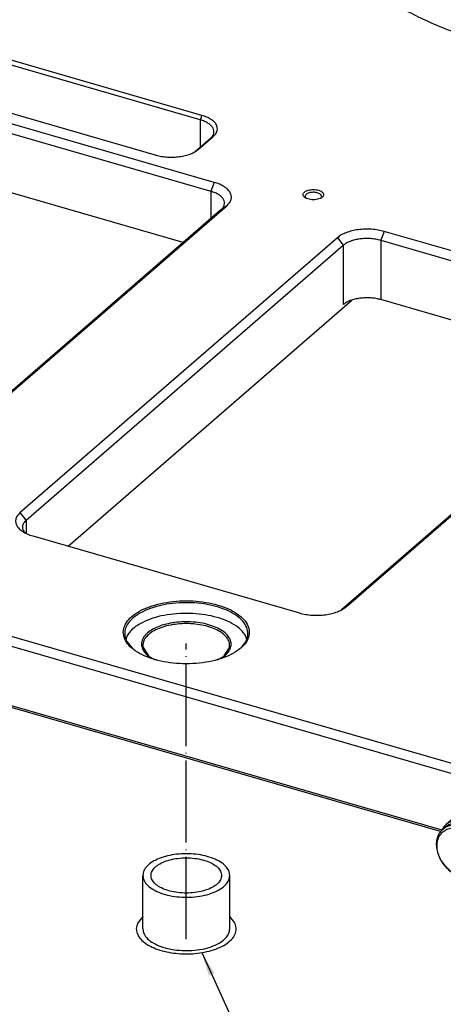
# Model space of a CAD drawing. Header units: inches. Extents: x 0 to 882, y 0 to 559.
# Tile 16 of 30: x 340 to 402, y 188 to 332. Entities that reach past the tile are written whole.
import ezdxf

# ---------------------------------------------------------------- set-up
doc = ezdxf.new("R2010")
doc.units = ezdxf.units.IN
doc.linetypes.add('DOT_CENTER', pattern=[14, 12, -1, 0, -1])
doc.layers.add('1', color=7, linetype='Continuous')
doc.dimstyles.get("Standard").update_dxf_attribs({"dimtxt": 0.18, "dimasz": 0.18, "dimexe": 0.18, "dimexo": 0.0625, "dimgap": 0.09, "dimtad": 0, "dimtih": 1, "dimtoh": 1, "dimdec": 4, "dimzin": 0, "dimdsep": 46, "dimtxsty": 'Standard', "dimcen": 0.09, "dimadec": 0, "dimazin": 0, "dimtfac": 1, "dimtdec": 4, "dimtofl": 0, "dimtmove": 0, "dimatfit": 3, "dimfxl": 1, "dimtolj": 1, "dimtzin": 0, "dimarcsym": 0})

# ---------------------------------------------------------------- blocks, each defined once
blk = doc.blocks.new('E2812-23753-0__40', base_point=(400.92, 206.17))
at = {"color": 7, "linetype": 'Continuous'}
for p, q in [((401.87, 213.34), (402.22, 213.64)), ((407.5, 206.84), (407.85, 207.14))]:
    blk.add_line(p, q, dxfattribs=at)
for points, knots in [([(405.04, 214.12), (404.77, 214.18), (404.27, 214.3), (403.5, 214.26), (402.79, 214.06), (402.41, 213.78), (402.22, 213.64)], [0, 0, 0, 0, 0.804707, 1.561056, 2.277014, 2.969767, 2.969767, 2.969767, 2.969767]), ([(401.87, 213.34), (401.7, 213.17), (401.36, 212.81), (401.06, 212.1), (400.93, 211.3), (401, 210.44), (401.25, 209.58), (401.66, 208.74), (402.23, 207.96), (402.91, 207.29), (403.69, 206.76), (404.51, 206.39), (405.35, 206.2), (406.15, 206.21), (406.9, 206.41), (407.3, 206.7), (407.5, 206.84)], [0, 0, 0, 0, 0.725683, 1.477866, 2.275581, 3.126667, 4.02797, 4.967607, 5.927858, 6.888108, 7.827745, 8.729048, 9.580135, 10.37785, 11.130033, 11.855716, 11.855716, 11.855716, 11.855716]), ([(407.16, 206.94), (407.32, 207.11), (407.67, 207.48), (407.95, 208.21), (408.03, 209.02), (407.92, 209.88), (407.61, 210.75), (407.13, 211.57), (406.5, 212.29), (405.76, 212.89), (404.94, 213.32), (404.11, 213.56), (403.29, 213.59), (402.53, 213.41), (401.89, 213.01), (401.41, 212.44), (401.12, 211.72), (401.04, 210.9), (401.16, 210.04), (401.47, 209.17), (401.95, 208.36), (402.58, 207.63), (403.32, 207.03), (404.13, 206.6), (404.97, 206.36), (405.79, 206.34), (406.55, 206.51), (406.96, 206.8), (407.16, 206.94)], [0, 0, 0, 0, 0.727295, 1.485056, 2.29396, 3.160546, 4.078154, 5.030289, 5.994583, 6.946719, 7.864326, 8.730913, 9.539816, 10.297577, 11.024872, 11.752167, 12.509928, 13.318832, 14.185419, 15.103026, 16.055162, 17.019455, 17.971591, 18.889198, 19.755785, 20.564688, 21.322449, 22.049744, 22.049744, 22.049744, 22.049744]), ([(404.69, 213.81), (404.42, 213.88), (403.92, 213.99), (403.15, 213.95), (402.44, 213.76), (402.06, 213.48), (401.87, 213.34)], [0, 0, 0, 0, 0.804707, 1.561055, 2.277013, 2.969766, 2.969766, 2.969766, 2.969766]), ([(407.5, 206.84), (407.67, 207.02), (408.03, 207.38), (408.33, 208.11), (408.44, 208.93), (408.36, 209.8), (408.1, 210.68), (407.66, 211.53), (407.07, 212.31), (406.35, 212.97), (405.56, 213.5), (404.97, 213.71), (404.69, 213.81)], [0, 0, 0, 0, 0.738862, 1.505617, 2.320047, 3.189871, 4.111104, 5.0706, 6.049231, 7.0251, 7.976701, 8.886091, 8.886091, 8.886091, 8.886091]), ([(407.85, 207.14), (408.02, 207.32), (408.38, 207.69), (408.68, 208.42), (408.79, 209.23), (408.71, 210.1), (408.45, 210.99), (408.01, 211.84), (407.42, 212.61), (406.7, 213.28), (405.91, 213.81), (405.32, 214.02), (405.04, 214.12)], [0, 0, 0, 0, 0.738862, 1.505617, 2.320047, 3.189871, 4.111104, 5.0706, 6.049231, 7.0251, 7.976701, 8.886091, 8.886091, 8.886091, 8.886091])]:
    blk.add_open_spline(points, degree=3, knots=knots, dxfattribs=at)
blk = doc.blocks.new('bearing_HK0509__41', base_point=(401.7, 206.71))
at = {"color": 7, "linetype": 'Continuous'}
for p, q in [((406.29, 217.43), (402.39, 214.06)), ((406.29, 217.43), (406.36, 217.49)), ((406.36, 217.49), (406.38, 217.51)), ((406.38, 217.51), (406.58, 217.65)), ((406.58, 217.65), (406.64, 217.69)), ((406.64, 217.69), (406.77, 217.77)), ((406.77, 217.77), (406.78, 217.77)), ((406.78, 217.77), (406.92, 217.84)), ((406.92, 217.84), (407, 217.88)), ((407, 217.88), (407.23, 217.97)), ((407.23, 217.97), (407.46, 218.04)), ((407.46, 218.04), (407.72, 218.1)), ((407.72, 218.1), (407.95, 218.13)), ((407.95, 218.13), (408.2, 218.14)), ((408.2, 218.14), (408.45, 218.14)), ((408.45, 218.14), (408.7, 218.12)), ((408.7, 218.12), (408.84, 218.1)), ((408.84, 218.1), (408.96, 218.09)), ((408.96, 218.09), (409.21, 218.03)), ((409.21, 218.03), (409.47, 217.96)), ((409.47, 217.96), (409.72, 217.88)), ((409.72, 217.88), (409.97, 217.78)), ((409.97, 217.78), (410.21, 217.66)), ((410.21, 217.66), (410.45, 217.54)), ((410.45, 217.54), (410.69, 217.39)), ((410.69, 217.39), (411.14, 217.07)), ((411.14, 217.07), (411.35, 216.89)), ((411.35, 216.89), (411.56, 216.7)), ((411.56, 216.7), (411.76, 216.5)), ((411.76, 216.5), (411.94, 216.29)), ((411.94, 216.29), (412.12, 216.07)), ((412.12, 216.07), (412.29, 215.84)), ((412.29, 215.84), (412.44, 215.61)), ((412.44, 215.61), (412.66, 215.23)), ((412.66, 215.23), (412.81, 214.89)), ((412.81, 214.89), (412.82, 214.87)), ((412.82, 214.87), (412.92, 214.61)), ((412.92, 214.61), (413.01, 214.36)), ((413.01, 214.36), (413.08, 214.1)), ((401.72, 213.2), (401.7, 213.15)), ((401.84, 213.41), (401.72, 213.2)), ((401.9, 213.49), (401.84, 213.41)), ((401.98, 213.61), (401.9, 213.49)), ((401.99, 213.62), (401.98, 213.61)), ((402.09, 213.74), (401.99, 213.62)), ((402.13, 213.8), (402.09, 213.74)), ((402.3, 213.97), (402.13, 213.8)), ((402.39, 214.06), (402.3, 213.97)), ((413.08, 214.1), (413.14, 213.84)), ((413.14, 213.84), (413.18, 213.58)), ((413.18, 213.58), (413.21, 213.31)), ((413.2, 212.8), (413.18, 212.55)), ((413.21, 213.06), (413.2, 212.8)), ((413.21, 213.31), (413.21, 213.06)), ((412.79, 211.38), (412.68, 211.19)), ((412.9, 211.6), (412.79, 211.38)), ((413, 211.82), (412.9, 211.6)), ((413.04, 211.95), (413, 211.82)), ((413.08, 212.06), (413.04, 211.95)), ((413.14, 212.3), (413.08, 212.06)), ((413.18, 212.55), (413.14, 212.3)), ((412.18, 210.63), (408.28, 207.25)), ((412.36, 210.8), (412.18, 210.63)), ((412.52, 210.98), (412.36, 210.8)), ((412.53, 210.99), (412.52, 210.98)), ((412.68, 211.19), (412.53, 210.99)), ((407.9, 206.97), (408.1, 207.11)), ((408.1, 207.11), (408.28, 207.25)), ((407.31, 206.71), (407.33, 206.71)), ((407.33, 206.71), (407.46, 206.76)), ((407.46, 206.76), (407.66, 206.84)), ((407.66, 206.84), (407.88, 206.96)), ((407.88, 206.96), (407.9, 206.97))]:
    blk.add_line(p, q, dxfattribs=at)
at = {"color": 1, "linetype": 'Continuous'}
blk.add_line((406.37, 217.5), (406.29, 217.43), dxfattribs=at)
at = {"color": 7, "linetype": 'Continuous'}
for points, knots in [([(406.55, 217.63), (406.52, 217.61), (406.46, 217.57), (406.4, 217.52), (406.37, 217.5)], [0, 0, 0, 0, 0.1095731, 0.2189719, 0.2189719, 0.2189719, 0.2189719]), ([(412.18, 210.63), (412.21, 210.65), (412.27, 210.7), (412.32, 210.76), (412.34, 210.78)], [0, 0, 0, 0, 0.1113372, 0.2227684, 0.2227684, 0.2227684, 0.2227684]), ([(408.28, 207.25), (408.28, 207.25), (408.28, 207.25), (408.29, 207.25), (408.29, 207.25)], [0, 0, 0, 0, 0.002021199, 0.004042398, 0.004042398, 0.004042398, 0.004042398])]:
    blk.add_open_spline(points, degree=3, knots=knots, dxfattribs=at)
at = {"color": 1, "linetype": 'Continuous'}
for points, knots in [([(412.34, 210.78), (412.52, 211.01), (412.89, 211.46), (413.13, 212.35), (413.15, 213.32), (412.93, 214.32), (412.49, 215.31), (411.86, 216.21), (411.07, 216.99), (410.17, 217.59), (409.21, 217.98), (408.24, 218.12), (407.32, 218.04), (406.8, 217.76), (406.55, 217.63)], [0, 0, 0, 0, 0.847407, 1.739944, 2.697615, 3.72256, 4.801697, 5.9115, 7.023104, 8.107348, 9.139788, 10.105812, 11.00551, 11.856743, 11.856743, 11.856743, 11.856743]), ([(409.23, 209.28), (409.22, 209.61), (409.21, 210.29), (408.9, 211.3), (408.39, 212.27), (407.69, 213.13), (406.85, 213.85), (405.91, 214.38), (404.94, 214.69), (403.99, 214.74), (403.1, 214.55), (402.62, 214.22), (402.39, 214.06)], [0, 0, 0, 0, 0.985601, 2.035875, 3.133266, 4.251456, 5.360557, 6.432221, 7.44479, 8.388499, 9.270047, 10.114165, 10.114165, 10.114165, 10.114165]), ([(408.29, 207.25), (408.42, 207.38), (408.68, 207.64), (408.96, 208.14), (409.16, 208.69), (409.2, 209.08), (409.23, 209.28)], [0, 0, 0, 0, 0.547372, 1.105579, 1.683697, 2.287962, 2.287962, 2.287962, 2.287962])]:
    blk.add_open_spline(points, degree=3, knots=knots, dxfattribs=at)
blk = doc.blocks.new('24791-0S111__42', base_point=(407.84, 212.07))
at = {"color": 7, "linetype": 'Continuous'}
for p, q in [((408.47, 218.66), (407.84, 218.11)), ((411.44, 216.81), (411.51, 216.75)), ((411.51, 216.75), (411.55, 216.71)), ((411.92, 216.31), (411.99, 216.24)), ((411.99, 216.24), (412.12, 216.07)), ((412.13, 216.06), (412.26, 215.89)), ((412.26, 215.89), (412.27, 215.86)), ((413.71, 212.61), (413.08, 212.07))]:
    blk.add_line(p, q, dxfattribs=at)
blk.add_open_spline([(413.71, 212.61), (413.86, 212.77), (414.18, 213.1), (414.46, 213.77), (414.58, 214.51), (414.52, 215.3), (414.29, 216.11), (413.9, 216.89), (413.37, 217.61), (412.74, 218.24), (412.02, 218.73), (411.25, 219.07), (410.47, 219.25), (409.72, 219.24), (409.03, 219.06), (408.65, 218.79), (408.47, 218.66)], degree=3, knots=[0, 0, 0, 0, 0.675054, 1.374759, 2.116819, 2.908528, 3.74695, 4.62103, 5.514286, 6.407543, 7.281623, 8.120045, 8.911753, 9.653814, 10.353519, 11.028573, 11.028573, 11.028573, 11.028573], dxfattribs=at)
blk = doc.blocks.new('bearing_assy1_7', base_point=(400.92, 206.17))
for name, p in [('24791-0S111__42', (407.84, 212.07)), ('bearing_HK0509__41', (401.7, 206.71)), ('E2812-23753-0__40', (400.92, 206.17))]:
    blk.add_blockref(name, p)
blk = doc.blocks.new('bearings', base_point=(90.63, 145.86))
blk.add_blockref('bearing_assy1_7', (400.92, 206.17))
blk = doc.blocks.new('6960-0041-0_5', base_point=(357.07, 195.15))
at = {"color": 7, "linetype": 'Continuous'}
for p, q in [((358.09, 198.83), (358.09, 206.63)), ((370.79, 198.83), (370.79, 206.63)), ((358.09, 200.63), (357.39, 199.78)), ((371.49, 199.78), (370.79, 200.63))]:
    blk.add_line(p, q, dxfattribs=at)
for points, knots in [([(370.79, 206.63), (370.75, 206.87), (370.68, 207.39), (370.15, 208.07), (369.38, 208.67), (368.36, 209.16), (367.17, 209.52), (365.83, 209.75), (364.44, 209.83), (363.04, 209.75), (361.71, 209.52), (360.51, 209.16), (359.5, 208.67), (358.73, 208.07), (358.19, 207.39), (358.12, 206.87), (358.09, 206.63)], [0, 0, 0, 0, 0.72422, 1.543309, 2.510123, 3.634272, 4.896293, 6.258833, 7.674082, 9.089331, 10.451872, 11.713892, 12.838041, 13.804855, 14.623943, 15.348164, 15.348164, 15.348164, 15.348164]), ([(369.59, 206.63), (369.55, 206.84), (369.48, 207.3), (368.98, 207.89), (368.27, 208.39), (367.33, 208.79), (366.24, 209.07), (365.05, 209.21), (363.82, 209.21), (362.63, 209.07), (361.54, 208.79), (360.61, 208.39), (359.89, 207.89), (359.41, 207.3), (359.23, 206.63), (359.41, 205.96), (359.89, 205.37), (360.61, 204.87), (361.54, 204.47), (362.63, 204.19), (363.82, 204.05), (365.05, 204.05), (366.24, 204.19), (367.33, 204.47), (368.27, 204.87), (368.98, 205.37), (369.48, 205.96), (369.55, 206.42), (369.59, 206.63)], [0, 0, 0, 0, 0.634148, 1.362649, 2.233511, 3.249898, 4.386438, 5.601009, 6.842536, 8.057107, 9.193647, 10.210034, 11.080896, 11.809397, 12.443545, 13.077693, 13.806195, 14.677056, 15.693443, 16.829983, 18.044554, 19.286082, 20.500652, 21.637193, 22.653579, 23.524441, 24.252942, 24.88709, 24.88709, 24.88709, 24.88709]), ([(358.09, 206.63), (358.12, 206.37), (358.21, 205.83), (358.8, 205.12), (359.64, 204.51), (360.74, 204.01), (362.03, 203.66), (363.45, 203.46), (364.93, 203.43), (366.38, 203.58), (367.73, 203.87), (368.54, 204.22), (368.93, 204.38)], [0, 0, 0, 0, 0.761672, 1.631878, 2.667676, 3.875236, 5.227728, 6.678623, 8.170485, 9.64175, 11.032904, 12.292946, 12.292946, 12.292946, 12.292946]), ([(368.93, 204.38), (369.2, 204.53), (369.7, 204.81), (370.3, 205.36), (370.71, 205.97), (370.76, 206.42), (370.79, 206.63)], [0, 0, 0, 0, 0.924724, 1.728245, 2.424897, 3.056211, 3.056211, 3.056211, 3.056211]), ([(357.39, 199.78), (357.29, 199.55), (357.09, 199.09), (357.16, 198.33), (357.51, 197.61), (358.13, 196.95), (358.97, 196.38), (360.02, 195.9), (361.23, 195.53), (362.56, 195.28), (363.96, 195.17), (365.38, 195.19), (366.77, 195.34), (367.65, 195.57), (368.09, 195.67)], [0, 0, 0, 0, 0.743459, 1.460132, 2.229011, 3.108548, 4.124957, 5.278285, 6.550921, 7.913759, 9.330497, 10.760972, 12.164078, 13.500601, 13.500601, 13.500601, 13.500601]), ([(358.09, 198.83), (358.12, 198.58), (358.21, 198.03), (358.8, 197.32), (359.64, 196.71), (360.74, 196.22), (362.03, 195.87), (363.45, 195.67), (364.93, 195.64), (366.38, 195.78), (367.73, 196.07), (368.54, 196.42), (368.93, 196.59)], [0, 0, 0, 0, 0.761672, 1.631878, 2.667676, 3.875236, 5.227728, 6.678623, 8.170485, 9.64175, 11.032904, 12.292946, 12.292946, 12.292946, 12.292946]), ([(368.09, 195.67), (368.52, 195.82), (369.34, 196.08), (370.39, 196.68), (371.18, 197.37), (371.67, 198.15), (371.8, 199.01), (371.59, 199.52), (371.49, 199.78)], [0, 0, 0, 0, 1.365235, 2.571604, 3.605988, 4.489143, 5.288954, 6.110806, 6.110806, 6.110806, 6.110806]), ([(368.93, 196.59), (369.2, 196.74), (369.7, 197.02), (370.3, 197.57), (370.71, 198.18), (370.76, 198.62), (370.79, 198.83)], [0, 0, 0, 0, 0.924724, 1.728245, 2.424896, 3.05621, 3.05621, 3.05621, 3.05621])]:
    blk.add_open_spline(points, degree=3, knots=knots, dxfattribs=at)
at = {"layer": '1', "color": 1, "linetype": 'DOT_CENTER'}
blk.add_line((364.44, 197.33), (364.44, 240.5), dxfattribs=at)
blk = doc.blocks.new('holeplugs', base_point=(83.87, 195.15))
blk.add_blockref('6960-0041-0_5', (357.07, 195.15))
blk = doc.blocks.new('smallparts', base_point=(83.87, 63.42))
for name, p in [('bearings', (90.63, 145.86)), ('holeplugs', (83.87, 195.15))]:
    blk.add_blockref(name, p)
blk = doc.blocks.new('E7018-24101_large_stiffener', base_point=(57.26, 163.51))
at = {"color": 7, "linetype": 'Continuous'}
for p, q in [((366.73, 317.61), (326.16, 329.32)), ((366.48, 316.96), (326.91, 328.38)), ((572.44, 174.11), (59.76, 322.11)), ((322.36, 322.68), (360.03, 311.81)), ((59.26, 320.81), (571.94, 172.81)), ((329.05, 317.78), (368.02, 306.53)), ((368.52, 307.83), (329.55, 319.08)), ((365.74, 312.32), (367.94, 314.23)), ((366.17, 312.63), (368.37, 314.54)), ((365.73, 312.32), (365.74, 312.32)), ((363.98, 299.04), (329.05, 309.12)), ((381.9, 305.54), (381.92, 305.52)), ((384.08, 305.52), (384.08, 305.53)), ((369.48, 303.8), (323.32, 263.83)), ((324.01, 264.29), (370.35, 304.42)), ((432.31, 289.42), (393.34, 300.67)), ((386.51, 299.75), (340.17, 259.62)), ((392.84, 299.37), (431.81, 288.12)), ((341.04, 258.5), (387.38, 298.64)), ((347.16, 254.72), (388.62, 290.62)), ((427.78, 280.62), (392.84, 290.71)), ((433.28, 285.39), (387.12, 245.41)), ((387.8, 245.87), (434.14, 286)), ((401.6, 213.03), (220.24, 265.38)), ((220.49, 265.6), (401.77, 213.27)), ((340.84, 256.7), (340.9, 256.64)), ((342, 256.21), (380.97, 244.96)), ((355.74, 241.57), (355.64, 241.18)), ((373.23, 241.18), (373.13, 241.57)), ((355.74, 240.8), (356.62, 239.74)), ((358.12, 239.9), (358.91, 238.69)), ((358.76, 238.77), (359.89, 238.14)), ((368.98, 238.14), (370.11, 238.77)), ((369.96, 238.69), (370.75, 239.9))]:
    blk.add_line(p, q, dxfattribs=at)
at = {"color": 1, "linetype": 'Continuous'}
for p, q in [((366.73, 317.61), (366.48, 316.96)), ((366.48, 316.96), (366.48, 312.96)), ((367.94, 314.23), (368.37, 314.54)), ((366.17, 312.63), (365.74, 312.32)), ((368.52, 307.83), (368.02, 306.53)), ((368.02, 306.53), (368.02, 302.53)), ((370.35, 304.42), (369.48, 303.8)), ((393.34, 300.67), (392.84, 299.37)), ((386.51, 299.75), (387.38, 298.64)), ((392.84, 299.37), (392.84, 290.71)), ((387.38, 298.64), (387.38, 289.98)), ((341.04, 258.5), (340.17, 259.62)), ((341.04, 258.5), (341.04, 256.57)), ((387.8, 245.87), (387.3, 245.52))]:
    blk.add_line(p, q, dxfattribs=at)
at = {"color": 7, "linetype": 'Continuous'}
for points, knots in [([(485, 350.21), (484.86, 351.63), (484.56, 354.59), (482.27, 358.76), (478.81, 362.63), (474.13, 366.13), (468.41, 369.19), (461.76, 371.74), (454.38, 373.71), (446.45, 375.06), (438.19, 375.74), (429.81, 375.74), (421.55, 375.06), (413.62, 373.71), (406.24, 371.74), (399.6, 369.19), (393.87, 366.13), (389.19, 362.63), (385.7, 358.76), (383.51, 354.59), (382.75, 350.21), (383.51, 345.83), (385.7, 341.66), (389.19, 337.79), (393.87, 334.29), (399.6, 331.23), (406.24, 328.68), (413.62, 326.71), (421.55, 325.36), (429.81, 324.68), (438.19, 324.68), (446.45, 325.36), (454.38, 326.71), (461.76, 328.68), (468.41, 331.23), (474.13, 334.29), (478.81, 337.79), (482.27, 341.66), (484.56, 345.83), (484.86, 348.79), (485, 350.21)], [0, 0, 0, 0, 4.254409, 8.830849, 13.96147, 19.7628, 26.254774, 33.387384, 41.061675, 49.144894, 57.481976, 65.905069, 74.242151, 82.32537, 89.999661, 97.132271, 103.624245, 109.425575, 114.556196, 119.132637, 123.387045, 127.641454, 132.217894, 137.348515, 143.149845, 149.641819, 156.774429, 164.44872, 172.53194, 180.869021, 189.292114, 197.629196, 205.712415, 213.386707, 220.519316, 227.011291, 232.81262, 237.943241, 242.519682, 246.77409, 246.77409, 246.77409, 246.77409]), ([(367.94, 314.23), (368.06, 314.34), (368.27, 314.55), (368.47, 314.95), (368.5, 315.37), (368.35, 315.77), (368.06, 316.15), (367.64, 316.47), (367.1, 316.76), (366.69, 316.89), (366.48, 316.96)], [0, 0, 0, 0, 0.481938, 0.903241, 1.295939, 1.703314, 2.162593, 2.693924, 3.301553, 3.978613, 3.978613, 3.978613, 3.978613]), ([(368.37, 314.54), (368.51, 314.66), (368.75, 314.9), (368.96, 315.35), (369, 315.82), (368.84, 316.28), (368.51, 316.69), (368.03, 317.06), (367.43, 317.38), (366.97, 317.53), (366.73, 317.61)], [0, 0, 0, 0, 0.54218, 1.016146, 1.457931, 1.916228, 2.432918, 3.030665, 3.714249, 4.475942, 4.475942, 4.475942, 4.475942]), ([(360.03, 311.81), (360.29, 311.74), (360.84, 311.6), (361.7, 311.51), (362.57, 311.5), (363.43, 311.57), (364.25, 311.72), (365, 311.95), (365.65, 312.24), (366.01, 312.51), (366.17, 312.63)], [0, 0, 0, 0, 0.823885, 1.688814, 2.570615, 3.443948, 4.284054, 5.068556, 5.779513, 6.406066, 6.406066, 6.406066, 6.406066]), ([(370.35, 304.42), (370.49, 304.56), (370.77, 304.82), (371.01, 305.32), (371.04, 305.84), (370.87, 306.35), (370.5, 306.81), (369.97, 307.22), (369.3, 307.58), (368.79, 307.75), (368.52, 307.83)], [0, 0, 0, 0, 0.602423, 1.129052, 1.619924, 2.129143, 2.703243, 3.367407, 4.126944, 4.973269, 4.973269, 4.973269, 4.973269]), ([(369.48, 303.8), (369.6, 303.91), (369.82, 304.13), (370.01, 304.52), (370.04, 304.94), (369.9, 305.35), (369.6, 305.72), (369.18, 306.05), (368.64, 306.33), (368.23, 306.46), (368.02, 306.53)], [0, 0, 0, 0, 0.481938, 0.903242, 1.295939, 1.703314, 2.162594, 2.693925, 3.301555, 3.978615, 3.978615, 3.978615, 3.978615]), ([(384.5, 306.04), (384.49, 306.12), (384.46, 306.28), (384.25, 306.47), (383.97, 306.63), (383.61, 306.74), (383.21, 306.8), (382.79, 306.8), (382.39, 306.74), (382.03, 306.63), (381.75, 306.47), (381.55, 306.28), (381.48, 306.04), (381.55, 305.81), (381.75, 305.61), (382.03, 305.46), (382.39, 305.35), (382.79, 305.29), (383.21, 305.29), (383.61, 305.35), (383.97, 305.46), (384.25, 305.61), (384.46, 305.81), (384.49, 305.97), (384.5, 306.04)], [0, 0, 0, 0, 0.219862, 0.48285, 0.805647, 1.182902, 1.596944, 2.023888, 2.43793, 2.815186, 3.137982, 3.400971, 3.620832, 3.840694, 4.103682, 4.426479, 4.803735, 5.217776, 5.644721, 6.058762, 6.436018, 6.758815, 7.021803, 7.241665, 7.241665, 7.241665, 7.241665]), ([(383.7, 306.27), (383.61, 306.3), (383.42, 306.35), (383.12, 306.39), (382.81, 306.38), (382.52, 306.34), (382.25, 306.26), (382.04, 306.15), (381.88, 306.02), (381.79, 305.86), (381.8, 305.68), (381.87, 305.59), (381.9, 305.54)], [0, 0, 0, 0, 0.284785, 0.590879, 0.903246, 1.206078, 1.484754, 1.728014, 1.930948, 2.099698, 2.256051, 2.429731, 2.429731, 2.429731, 2.429731]), ([(384.08, 305.53), (384.12, 305.57), (384.18, 305.65), (384.21, 305.8), (384.17, 305.94), (384.06, 306.07), (383.9, 306.19), (383.77, 306.24), (383.7, 306.27)], [0, 0, 0, 0, 0.158323, 0.298598, 0.440774, 0.603762, 0.797141, 1.021709, 1.021709, 1.021709, 1.021709]), ([(393.34, 300.67), (393.04, 300.74), (392.44, 300.89), (391.49, 301), (390.52, 301.01), (389.56, 300.93), (388.64, 300.77), (387.82, 300.51), (387.09, 300.19), (386.7, 299.89), (386.51, 299.75)], [0, 0, 0, 0, 0.915428, 1.876459, 2.856237, 3.826606, 4.760057, 5.631726, 6.421677, 7.117847, 7.117847, 7.117847, 7.117847]), ([(392.84, 299.37), (392.6, 299.43), (392.12, 299.55), (391.36, 299.63), (390.58, 299.65), (389.81, 299.58), (389.08, 299.45), (388.42, 299.24), (387.84, 298.99), (387.52, 298.75), (387.38, 298.64)], [0, 0, 0, 0, 0.732342, 1.501167, 2.284989, 3.061283, 3.808043, 4.505378, 5.137339, 5.694275, 5.694275, 5.694275, 5.694275]), ([(392.84, 290.71), (392.6, 290.77), (392.12, 290.89), (391.36, 290.97), (390.58, 290.98), (389.81, 290.92), (389.08, 290.79), (388.42, 290.58), (387.84, 290.33), (387.52, 290.09), (387.38, 289.98)], [0, 0, 0, 0, 0.732342, 1.501167, 2.284989, 3.061285, 3.808045, 4.50538, 5.137341, 5.694277, 5.694277, 5.694277, 5.694277]), ([(340.17, 259.62), (340.03, 259.48), (339.75, 259.22), (339.51, 258.72), (339.48, 258.2), (339.65, 257.69), (340.02, 257.23), (340.55, 256.81), (341.22, 256.46), (341.73, 256.29), (342, 256.21)], [0, 0, 0, 0, 0.602422, 1.12905, 1.619921, 2.12914, 2.703239, 3.367402, 4.126939, 4.973263, 4.973263, 4.973263, 4.973263]), ([(341.04, 258.5), (340.9, 258.37), (340.65, 258.12), (340.47, 257.62), (340.53, 257.11), (340.73, 256.84), (340.84, 256.7)], [0, 0, 0, 0, 0.567293, 1.055484, 1.526374, 2.051377, 2.051377, 2.051377, 2.051377]), ([(373.64, 242.14), (373.59, 242.46), (373.5, 243.16), (372.83, 244.09), (371.85, 244.92), (370.55, 245.62), (369, 246.17), (367.25, 246.55), (365.39, 246.74), (363.48, 246.74), (361.62, 246.55), (359.87, 246.17), (358.32, 245.62), (357.02, 244.92), (356.03, 244.09), (355.39, 243.16), (355.16, 242.14), (355.39, 241.12), (356.03, 240.18), (357.02, 239.36), (358.32, 238.66), (359.87, 238.1), (361.62, 237.72), (363.48, 237.53), (365.39, 237.53), (367.25, 237.72), (369, 238.1), (370.55, 238.66), (371.85, 239.36), (372.83, 240.18), (373.5, 241.12), (373.59, 241.81), (373.64, 242.14)], [0, 0, 0, 0, 0.977296, 2.06804, 3.340199, 4.812266, 6.467757, 8.267811, 10.159701, 12.083024, 13.974913, 15.774968, 17.430458, 18.902526, 20.174685, 21.265429, 22.242725, 23.220021, 24.310765, 25.582924, 27.054992, 28.710482, 30.510536, 32.402426, 34.325749, 36.217639, 38.017693, 39.673183, 41.145251, 42.41741, 43.508154, 44.48545, 44.48545, 44.48545, 44.48545]), ([(372.23, 239.71), (372.5, 239.98), (373.01, 240.47), (373.44, 241.42), (373.46, 242.41), (373.06, 243.36), (372.3, 244.22), (371.22, 244.97), (369.88, 245.59), (368.31, 246.06), (366.58, 246.37), (364.77, 246.49), (362.94, 246.43), (361.18, 246.19), (359.54, 245.79), (358.55, 245.35), (358.07, 245.14)], [0, 0, 0, 0, 1.131865, 2.116978, 3.041116, 4.01646, 5.132709, 6.432323, 7.917694, 9.564411, 11.330965, 13.165406, 15.010472, 16.808103, 18.50387, 20.051806, 20.051806, 20.051806, 20.051806]), ([(380.97, 244.96), (381.27, 244.88), (381.87, 244.73), (382.82, 244.63), (383.8, 244.61), (384.76, 244.69), (385.67, 244.86), (386.49, 245.11), (387.22, 245.43), (387.62, 245.73), (387.8, 245.87)], [0, 0, 0, 0, 0.915426, 1.876456, 2.856233, 3.826601, 4.760051, 5.631718, 6.421669, 7.11784, 7.11784, 7.11784, 7.11784]), ([(358.07, 245.14), (357.73, 244.96), (357.08, 244.6), (356.28, 243.92), (355.72, 243.18), (355.43, 242.38), (355.42, 241.55), (355.63, 241.05), (355.74, 240.8)], [0, 0, 0, 0, 1.17386, 2.211525, 3.123232, 3.942344, 4.726745, 5.545857, 5.545857, 5.545857, 5.545857]), ([(373.13, 241.57), (372.92, 241.88), (372.46, 242.54), (371.39, 243.3), (370.06, 243.96), (368.49, 244.46), (366.75, 244.79), (364.9, 244.93), (363.04, 244.88), (361.24, 244.64), (359.57, 244.24), (358.55, 243.8), (358.07, 243.59)], [0, 0, 0, 0, 1.107252, 2.400542, 3.888009, 5.547078, 7.335683, 9.19985, 11.079429, 12.913069, 14.643057, 16.220576, 16.220576, 16.220576, 16.220576]), ([(358.07, 243.59), (357.81, 243.45), (357.31, 243.18), (356.65, 242.68), (356.11, 242.16), (355.86, 241.76), (355.74, 241.57)], [0, 0, 0, 0, 0.893515, 1.71041, 2.451907, 3.125615, 3.125615, 3.125615, 3.125615]), ([(370.11, 238.77), (370.31, 238.96), (370.68, 239.33), (371, 240.04), (371, 240.77), (370.68, 241.47), (370.1, 242.1), (369.28, 242.64), (368.26, 243.09), (367.08, 243.43), (365.79, 243.63), (364.44, 243.7), (363.09, 243.63), (361.8, 243.42), (360.61, 243.1), (359.9, 242.76), (359.57, 242.6)], [0, 0, 0, 0, 0.837501, 1.565203, 2.249864, 2.977566, 3.815069, 4.792115, 5.908091, 7.142381, 8.461758, 9.825458, 11.189159, 12.508536, 13.742826, 14.858801, 14.858801, 14.858801, 14.858801]), ([(370.75, 239.9), (370.77, 240.12), (370.81, 240.58), (370.49, 241.27), (369.92, 241.87), (369.13, 242.4), (368.14, 242.84), (367, 243.16), (365.74, 243.36), (364.44, 243.43), (363.13, 243.36), (361.88, 243.16), (360.73, 242.85), (360.04, 242.51), (359.72, 242.36)], [0, 0, 0, 0, 0.663755, 1.369238, 2.181167, 3.12838, 4.21028, 5.406882, 6.685972, 8.008032, 9.330093, 10.609183, 11.805785, 12.887685, 12.887685, 12.887685, 12.887685]), ([(359.57, 242.6), (359.29, 242.42), (358.77, 242.1), (358.19, 241.47), (357.88, 240.77), (357.88, 240.04), (358.19, 239.33), (358.56, 238.96), (358.76, 238.77)], [0, 0, 0, 0, 0.977047, 1.814549, 2.542252, 3.226913, 3.954616, 4.792118, 4.792118, 4.792118, 4.792118]), ([(359.72, 242.36), (359.45, 242.19), (358.95, 241.88), (358.39, 241.27), (358.06, 240.58), (358.1, 240.12), (358.12, 239.9)], [0, 0, 0, 0, 0.947213, 1.759142, 2.464625, 3.12838, 3.12838, 3.12838, 3.12838])]:
    blk.add_open_spline(points, degree=3, knots=knots, dxfattribs=at)
blk = doc.blocks.new('E7018-64101_wpi_large_stiffener_assy', base_point=(57.26, 63.42))
for name, p in [('E7018-24101_large_stiffener', (57.26, 163.51)), ('smallparts', (83.87, 63.42))]:
    blk.add_blockref(name, p)
blk = doc.blocks.new('gen1', base_point=(419, 242))
at = {"layer": '1', "color": 3}
blk.add_solid([(368.56, 192.37), (367.73, 191.99), (366.69, 195.36)], dxfattribs=at)
blk.add_blockref('E7018-64101_wpi_large_stiffener_assy', (57.26, 63.42))
at = {"layer": '1', "color": 3, "linetype": 'Continuous', "has_arrowhead": 0}
blk.add_leader([(366.69, 195.36), (372.88, 181.87)], dimstyle='Standard', dxfattribs=at)

msp = doc.modelspace()

# ---------------------------------------------------------------- block references
msp.add_blockref('gen1', (419, 242))

doc.saveas('drawing.dxf')
